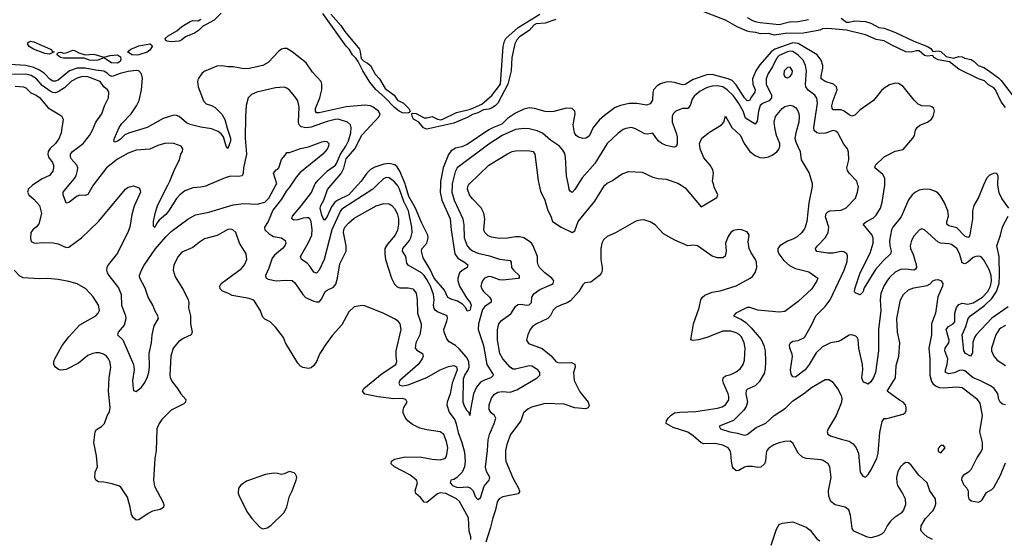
# Model space of a CAD drawing. Header units: inches. Extents: x 1839270 to 1929235, y 762242 to 910350.
# Tile 160 of 256: x 1860804 to 1868122, y 827371 to 831230. Entities that reach past the tile are written whole.
import ezdxf

# ---------------------------------------------------------------- set-up
doc = ezdxf.new("R2010")
doc.units = ezdxf.units.IN
doc.header["$MEASUREMENT"] = 0
doc.layers.add('B8862', color=7, linetype='Continuous')
doc.layers.add('B8863', color=7, linetype='Continuous')

msp = doc.modelspace()

# ---------------------------------------------------------------- linework, layer by layer
at = {"layer": 'B8862', "color": 5}
for points, elevation in [([(1860898.8, 830000), (1860867.1, 829970), (1860863.1, 829956.9), (1860861.5, 829950), (1860870.9, 829930), (1860910, 829897.6), (1860949.8, 829850), (1860966.6, 829790), (1860946.6, 829713.4), (1860928.3, 829691.7), (1860900.5, 829670), (1860887.4, 829650), (1860884.2, 829604.2), (1860890, 829582.7), (1860910, 829571.6), (1860929.7, 829569.7), (1860970, 829574), (1861052.2, 829572.2), (1861090, 829564.8), (1861150, 829538), (1861170, 829539.7), (1861263.8, 829610), (1861388.6, 829731.4), (1861590, 829972), (1861610, 829986.6), (1861650, 829995.1), (1861690, 829982), (1861697.2, 829970), (1861701.2, 829950), (1861654.9, 829845.1), (1861637, 829783), (1861621.2, 829690), (1861610, 829657.1), (1861530, 829496.4), (1861462, 829410), (1861451.6, 829390), (1861449, 829370), (1861454.5, 829350), (1861466.6, 829330), (1861537.1, 829237.1), (1861557.5, 829190), (1861559.6, 829110), (1861589.8, 829030), (1861591.6, 829008.4), (1861579.4, 828960.6), (1861536.3, 828910), (1861531.6, 828890), (1861571.3, 828851.3), (1861649.8, 828670), (1861653.8, 828630), (1861641.5, 828550), (1861646.3, 828490), (1861650, 828475.3), (1861670, 828469), (1861710, 828499.3), (1861730, 828526.6), (1861751.5, 828570), (1861764.6, 828610), (1861768.9, 828651.1), (1861766, 828750), (1861782.6, 828830), (1861789.3, 828890), (1861804.1, 828955.9), (1861835.6, 829010), (1861831.3, 829030), (1861808.8, 829068.8), (1861793.6, 829110), (1861758.6, 829170), (1861737, 829237), (1861697.3, 829310), (1861695, 829330), (1861709.5, 829370), (1861730, 829405.8), (1861810, 829524.8), (1861890, 829617.2), (1861930, 829656.1), (1862052.3, 829747.7), (1862110, 829780.4), (1862210, 829800.9), (1862390, 829855.7), (1862470, 829863.5), (1862570, 829860.4), (1862624.9, 829875.1), (1862656.2, 829903.8), (1862708.6, 830000)], 560), ([(1861349.5, 830000), (1861310, 829932.4), (1861290, 829925), (1861250, 829925.5), (1861230, 829918.4), (1861170, 829871.3), (1861150, 829867.3), (1861143.1, 829883.1), (1861127.6, 829930), (1861127.4, 829950), (1861169.5, 830000)], 540), ([(1862203.1, 830000), (1862186.9, 829993.1), (1862150, 829985), (1862090, 829980.9), (1862030, 829959.4), (1861994.7, 829930), (1861970, 829901.5), (1861910, 829807.5), (1861890, 829782.8), (1861840.1, 829739.9), (1861822.3, 829717.7), (1861807.5, 829687.5), (1861797.2, 829697.2), (1861797.7, 829730), (1861810, 829790.7), (1861828.6, 829850), (1861904.7, 830000)], 540), ([(1862819.6, 830000), (1862810, 829984.9), (1862784.2, 829955.8), (1862750, 829897.3), (1862684.9, 829815.1), (1862650.8, 829730), (1862624.2, 829690), (1862625.1, 829670), (1862658.6, 829638.6), (1862690, 829618.4), (1862750, 829609.8), (1862777.4, 829590), (1862781, 829570), (1862774, 829550), (1862757.6, 829530), (1862698.1, 829481.9), (1862680.6, 829459.4), (1862654.8, 829385.2), (1862629.7, 829330), (1862633.7, 829313.7), (1862650, 829302.4), (1862710, 829290.7), (1862776, 829296), (1862830, 829292), (1862850, 829276.2), (1862908.5, 829188.5), (1862927.7, 829167.7), (1862990, 829139.5), (1863010, 829133.6), (1863030, 829135.4), (1863046.5, 829153.5), (1863075.4, 829210), (1863090, 829222), (1863136, 829244), (1863153.5, 829266.5), (1863165.1, 829310), (1863182.3, 829417.7), (1863229.3, 829510), (1863229.3, 829550.7), (1863211.4, 829650), (1863212.9, 829670), (1863221.5, 829690), (1863250, 829721.7), (1863290, 829755), (1863453.1, 829846.9), (1863510, 829864.7), (1863550, 829861.4), (1863570.4, 829850.4), (1863590, 829827.4), (1863610, 829789.6), (1863618.8, 829750), (1863619.9, 829710), (1863612.2, 829667.8), (1863594.3, 829630), (1863536.7, 829563.3), (1863518.4, 829530), (1863516.9, 829490), (1863523.4, 829450), (1863566.9, 829310), (1863590, 829266.6), (1863610, 829246.9), (1863630, 829238.5), (1863690, 829238.7), (1863726.6, 829230), (1863750, 829198), (1863758.4, 829150), (1863759.9, 829050), (1863786.6, 828970), (1863788.3, 828950), (1863779.1, 828890), (1863748.7, 828830), (1863743.7, 828790), (1863754.4, 828774.4), (1863798, 828750), (1863801.5, 828730), (1863794.5, 828710), (1863766.5, 828670), (1863629.5, 828550.5), (1863620.7, 828530), (1863630, 828516.4), (1863650, 828510.7), (1863690, 828517), (1863830, 828571.6), (1863930, 828628.1), (1863990, 828653.9), (1864030, 828662.3), (1864051.6, 828651.6), (1864054.4, 828630), (1864017.7, 828530), (1864004.1, 828450), (1863981, 828390), (1863978.9, 828370), (1863995.1, 828315.1), (1864036.9, 828256.9), (1864049.1, 828229.1), (1864063.1, 828163.1), (1864090.8, 828090), (1864110, 828017.6), (1864115.4, 827950), (1864110, 827908.2), (1864093.7, 827870), (1864050, 827826.4), (1864030, 827814.5), (1864009.3, 827810), (1864002.3, 827790), (1864021.8, 827770), (1864050, 827757.4), (1864070, 827754.2), (1864130, 827759.6), (1864152.9, 827752.9), (1864174.8, 827730), (1864190, 827689.4), (1864210, 827665.1), (1864230, 827678), (1864255.6, 827764.4), (1864292.4, 827810), (1864298.7, 827830), (1864273.4, 827873.3), (1864266.3, 827906.3), (1864281.6, 828030), (1864286.1, 828110), (1864295.1, 828150), (1864331.4, 828230), (1864342.4, 828270), (1864331.8, 828290), (1864307.9, 828310), (1864294.1, 828334.1), (1864293.4, 828370), (1864310, 828419.7), (1864331.7, 828448.3), (1864357.2, 828462.8), (1864390, 828468.7), (1864450, 828462.2), (1864499.7, 828480.4), (1864650.5, 828570), (1864670.3, 828590), (1864669.2, 828610), (1864656.2, 828630), (1864610, 828656.3), (1864590, 828658), (1864490, 828633.8), (1864470, 828635.2), (1864449.2, 828650), (1864394.7, 828710), (1864372.6, 828750), (1864355, 828850), (1864354.7, 828925.3), (1864363.9, 828970), (1864384.7, 828995.3), (1864455.4, 829044.6), (1864490, 829099.7), (1864505.3, 829114.7), (1864530, 829116), (1864570, 829108.5), (1864590, 829112.1), (1864607.9, 829130), (1864611.2, 829170), (1864625.3, 829194.7), (1864670, 829225.7), (1864757.8, 829262.2), (1864768.9, 829270), (1864774, 829290), (1864758.5, 829310), (1864706.5, 829350), (1864668.1, 829390), (1864656.5, 829410), (1864652.3, 829430), (1864652.2, 829470), (1864620.3, 829550), (1864606.7, 829570), (1864586.6, 829586.6), (1864550, 829609), (1864518, 829618), (1864490, 829617.5), (1864430, 829606.2), (1864370, 829605.4), (1864310, 829615.5), (1864285.7, 829625.7), (1864270, 829638.4), (1864260.3, 829650), (1864254.3, 829670), (1864260.6, 829750), (1864253.4, 829793.4), (1864233.6, 829833.6), (1864170, 829900.3), (1864148.2, 829930), (1864133.4, 829970), (1864134.9, 829990), (1864140.8, 830000)], 560), ([(1863459.3, 830000), (1863429.3, 829970), (1863197.1, 829822.9), (1863187.5, 829810), (1863124.5, 829670), (1863067.7, 829450), (1863030, 829369.7), (1863010, 829348), (1862990, 829354.7), (1862960.4, 829400.4), (1862941.4, 829421.4), (1862898.7, 829450), (1862891.1, 829470), (1862950, 829574), (1862974.7, 829630), (1862976.9, 829670), (1862971, 829731), (1862961.5, 829750), (1862950, 829758.1), (1862939.2, 829759.2), (1862910, 829755.9), (1862870, 829743.8), (1862842, 829742), (1862825.7, 829750), (1862831.7, 829770), (1862899.3, 829850), (1862972.4, 829947.6), (1862995.7, 830000)], 540), ([(1863314.2, 830000), (1863250.5, 829930), (1863169.4, 829890.6), (1863146.1, 829873.9), (1863120.5, 829839.5), (1863090, 829768.7), (1863070, 829740.5), (1863064.5, 829744.5), (1863050, 829778), (1863037.7, 829830), (1863041.4, 829850), (1863064.2, 829890), (1863092, 829968), (1863118.8, 830000)], 520), ([(1864017.3, 830000), (1864015.3, 829950), (1864032.6, 829890), (1864097.6, 829750), (1864105.8, 829705.8), (1864108.5, 829610), (1864128.8, 829550), (1864146, 829530), (1864170, 829512.2), (1864210, 829495.6), (1864296.9, 829476.9), (1864370, 829450.7), (1864450, 829441.3), (1864456.2, 829430), (1864459.2, 829390), (1864473.8, 829370), (1864516.9, 829330), (1864515.8, 829310), (1864510, 829306.6), (1864394.9, 829294.9), (1864370, 829296.9), (1864310, 829320.2), (1864290, 829323.1), (1864259.5, 829310), (1864243.6, 829290), (1864235.2, 829270), (1864232.3, 829250), (1864237.6, 829230), (1864251.5, 829210), (1864295.6, 829170), (1864309.2, 829150), (1864309.1, 829130.9), (1864260.6, 829099.4), (1864242.9, 829077.1), (1864214.7, 828970), (1864212.2, 828930), (1864250.1, 828810), (1864276.2, 828670), (1864325.7, 828590), (1864304.9, 828570), (1864264.4, 828555.6), (1864230, 828537), (1864200.2, 828499.8), (1864177.6, 828450), (1864154.3, 828334.3), (1864150, 828289), (1864143.7, 828310), (1864130, 828323.7), (1864110, 828359.6), (1864099.8, 828390), (1864102.9, 828562.9), (1864111.8, 828590), (1864134.6, 828625.4), (1864144.5, 828650), (1864142.2, 828690), (1864124.5, 828724.5), (1864070, 828785), (1864041.8, 828810), (1863997.1, 828837.1), (1863978.4, 828858.4), (1863958, 828910), (1863956.8, 828930), (1863978.4, 828990), (1863982.7, 829010), (1863980.5, 829030), (1863910, 829060.6), (1863892.5, 829072.5), (1863884.2, 829084.2), (1863878.5, 829110), (1863883.4, 829150), (1863880.4, 829190), (1863857.2, 829250), (1863830, 829301), (1863810.2, 829330.2), (1863790, 829348.6), (1863690, 829406.5), (1863680.9, 829420.9), (1863672.9, 829470), (1863648.3, 829510), (1863650.5, 829530), (1863700.9, 829590), (1863711.2, 829610), (1863721.4, 829650), (1863719.6, 829690), (1863692.6, 829810), (1863658.9, 829878.9), (1863627.3, 829970), (1863611.1, 830000)], 540), ([(1863930.8, 830000), (1863927.9, 829950), (1863940.8, 829890), (1864003.5, 829750), (1864010.1, 829670), (1864037.3, 829490), (1864059.5, 829459.5), (1864110.3, 829430), (1864133.8, 829410), (1864130.3, 829390), (1864091.9, 829368.1), (1864072.3, 829350), (1864060.5, 829310), (1864060.9, 829290), (1864071.6, 829250), (1864124.9, 829164.9), (1864153, 829130), (1864159.4, 829110), (1864150, 829069.7), (1864130, 829065.2), (1864119.8, 829090), (1864096.1, 829116), (1864058.2, 829138.2), (1864010, 829153.4), (1863986.8, 829166.8), (1863960.2, 829220.2), (1863884.9, 829310), (1863854.2, 829374.2), (1863802.3, 829462.3), (1863789.2, 829510), (1863792.5, 829527.5), (1863829.3, 829570), (1863839.1, 829610), (1863837.5, 829630), (1863790, 829723.5), (1863744.5, 829830), (1863696.7, 829916.7), (1863671.3, 830000)], 520), ([(1864665.1, 830000), (1864675.3, 829955.3), (1864706.6, 829890), (1864730, 829813.2), (1864751.2, 829770), (1864764.5, 829730), (1864828, 829688), (1864910, 829649.7), (1864930, 829662.9), (1864955.1, 829730), (1865078.7, 829881.3), (1865150, 829998), (1865152.3, 830000)], 560), ([(1864950.2, 830000), (1864930, 829967.8), (1864910, 829947), (1864895.6, 829955.6), (1864888, 829968), (1864882.1, 830000)], 540), ([(1865720, 830000), (1865750, 829980.5), (1865870, 829839.3), (1865984.4, 829910), (1865991.8, 829930), (1865966.3, 829986.3), (1865962.5, 830000)], 560), ([(1866693.9, 830000), (1866694, 829990), (1866669.8, 829870.2), (1866655, 829730), (1866638.4, 829681.6), (1866616.9, 829650), (1866581.9, 829618.1), (1866550, 829599.3), (1866510, 829585.2), (1866454.5, 829550), (1866437.8, 829530), (1866437.7, 829510), (1866446.5, 829490), (1866482.3, 829442.3), (1866524.5, 829404.5), (1866570, 829381.2), (1866670, 829357.7), (1866736, 829310), (1866729.3, 829290), (1866692.8, 829230), (1866590, 829136.5), (1866490, 829061.7), (1866450, 829058.3), (1866290, 829072.9), (1866230, 829092.7), (1866210, 829093.1), (1866126, 829050), (1866109.6, 829030.4), (1866170, 829003.8), (1866200.7, 828980.7), (1866241.7, 828941.7), (1866315.3, 828855.3), (1866334, 828810), (1866343.7, 828770), (1866347.9, 828690), (1866343.6, 828636.4), (1866337, 828603), (1866299.4, 828540.6), (1866270, 828511.3), (1866214.5, 828485.4), (1866204.2, 828475.8), (1866201.6, 828450), (1866212.4, 828390), (1866203.4, 828356.6), (1866187, 828330), (1866110, 828253.1), (1866003.6, 828210), (1866012, 828190), (1866081.2, 828170), (1866140, 828160), (1866171.8, 828148.2), (1866190, 828144.4), (1866210, 828148.2), (1866278.7, 828201.3), (1866350, 828233.3), (1866412.3, 828290), (1866495.8, 828344.2), (1866550, 828398.7), (1866629.1, 828450.9), (1866690, 828497.8), (1866790, 828558.4), (1866817.4, 828557.4), (1866842, 828542), (1866890, 828478), (1866911.6, 828431.6), (1866914.8, 828410), (1866910, 828382.8), (1866871.8, 828290), (1866812.9, 828190), (1866806.2, 828170), (1866811, 828151), (1866830, 828139.8), (1866910, 828113.5), (1866970, 828100.2), (1866999.2, 828079.2), (1867020.5, 828050), (1867037.4, 828010), (1867050, 827869), (1867070, 827839.3), (1867090, 827832.7), (1867110, 827852.7), (1867130, 827883.7), (1867175, 827970), (1867183.7, 828010), (1867196.2, 828163.8), (1867214.4, 828245.6), (1867230, 828267), (1867250, 828268.2), (1867370, 828301.1), (1867385.5, 828310), (1867392.2, 828327.8), (1867393.4, 828350), (1867388.7, 828370), (1867370.3, 828390), (1867343.5, 828403.5), (1867252.7, 828470), (1867313.4, 828570), (1867317.6, 828662.4), (1867338.5, 828730), (1867345.2, 828830), (1867329.3, 828909.3), (1867323, 829010), (1867351.4, 829150), (1867373.4, 829190), (1867410, 829222.6), (1867450, 829238), (1867550, 829256), (1867571.3, 829268.7), (1867590, 829289.6), (1867610, 829298.4), (1867630, 829299.5), (1867652.7, 829290), (1867664.5, 829270), (1867663.6, 829250), (1867627.3, 829172.7), (1867610.7, 829050), (1867580.8, 828970), (1867581.2, 828890), (1867561.4, 828790), (1867569.3, 828710), (1867567.7, 828590), (1867581.9, 828541.9), (1867590, 828527.4), (1867610, 828509.9), (1867639, 828499), (1867670, 828494.7), (1867770, 828503.7), (1867810, 828498.4), (1867915.8, 828415.8), (1867941.5, 828381.5), (1867957.7, 828290), (1867937.1, 828170), (1867958.8, 828090), (1867956.5, 828043.5), (1867950, 828024.9), (1867919.3, 827980.7), (1867873, 827887.1), (1867856.3, 827870), (1867816.6, 827843.4), (1867806.3, 827830), (1867804.8, 827815.3), (1867818.7, 827778.7), (1867842.9, 827750), (1867852.8, 827730), (1867852.4, 827690), (1867859.7, 827670), (1867876.6, 827656.6), (1867930, 827647.6), (1867950, 827655.6), (1867956.9, 827663.1), (1867990, 827717.4), (1868030, 827739.7), (1868044.3, 827755.7), (1868093.7, 827846.3), (1868130, 827939.1)], 560), ([(1868132.2, 828370), (1868110, 828373.7), (1868090.7, 828390), (1868080.9, 828410), (1868074, 828450), (1868047.6, 828490), (1868019.3, 828510), (1867940.3, 828550), (1867890, 828569), (1867830, 828621.4), (1867810, 828626.4), (1867790, 828623.2), (1867750, 828606.5), (1867710, 828599.4), (1867685.7, 828610), (1867685, 828630), (1867697.8, 828670), (1867703.2, 828710), (1867679.9, 828770), (1867683.4, 828790), (1867709.3, 828830), (1867712.1, 828850), (1867691.2, 828930), (1867706.6, 828950), (1867742.8, 828970), (1867753.8, 828986.2), (1867753.7, 829050), (1867767.7, 829092.3), (1867785, 829115), (1867810, 829123.3), (1867850, 829116.2), (1867890, 829126.5), (1867959, 829170), (1868000.1, 829210), (1868020.6, 829250), (1868026.2, 829290), (1868023.6, 829330), (1868010, 829374), (1867967.4, 829450), (1867950, 829469.7), (1867934.2, 829474.2), (1867910, 829471.7), (1867890, 829462.8), (1867852.1, 829427.9), (1867830, 829417.7), (1867810, 829423.5), (1867790, 829492.6), (1867770, 829531.6), (1867730, 829559), (1867710, 829565.7), (1867650, 829569.4), (1867630, 829578.6), (1867530, 829669.6), (1867510, 829677), (1867490, 829667.3), (1867450, 829622.9), (1867431.6, 829590), (1867422, 829550), (1867424.7, 829530), (1867444.9, 829484.9), (1867467.9, 829412.1), (1867469.1, 829390), (1867462.4, 829377.6), (1867450, 829369), (1867390, 829376.2), (1867350, 829374.4), (1867310, 829355), (1867270, 829315.1), (1867250, 829287.3), (1867227.5, 829250), (1867205, 829195), (1867198.9, 829150), (1867205, 829070), (1867187.6, 828930), (1867187.4, 828770), (1867165.2, 828610), (1867150, 828572), (1867130, 828539.5), (1867110, 828523.6), (1867104.4, 828524.4), (1867077, 828537), (1867070, 828548.7), (1867063.1, 828570), (1867069.8, 828630), (1867067.2, 828670), (1867040.2, 828790), (1867035, 828855), (1867029.8, 828869.8), (1867019.4, 828879.4), (1866990, 828889.8), (1866970, 828885.8), (1866910, 828848.8), (1866890, 828840.8), (1866830, 828830.6), (1866770, 828801.1), (1866724.7, 828755.3), (1866672.2, 828670), (1866641.2, 828630), (1866570, 828575.4), (1866550, 828576.2), (1866538.2, 828598.2), (1866531.9, 828630), (1866547.7, 828727.7), (1866546.3, 828746.3), (1866528.3, 828790), (1866524.8, 828815.3), (1866533.3, 828830), (1866550, 828843.1), (1866590, 828848.2), (1866636.2, 828870), (1866690, 828961.7), (1866721.7, 829030), (1866790, 829100.2), (1866828.6, 829150), (1866932.8, 829370), (1866953.1, 829433.1), (1866956.6, 829476.6), (1866950.9, 829490.9), (1866930, 829504.7), (1866910, 829508.4), (1866850, 829496.2), (1866810, 829495.6), (1866730, 829509), (1866721.8, 829521.8), (1866719.7, 829530), (1866732.9, 829550), (1866791.2, 829608.8), (1866813.7, 829650), (1866818.4, 829690), (1866794, 829766), (1866797.2, 829790), (1866810, 829803.6), (1866826.6, 829810), (1866910, 829815.2), (1866947.6, 829832.4), (1867015, 829905), (1867030.9, 829950), (1867037.7, 829990), (1867034.6, 830000)], 540), ([(1867968.6, 830000), (1867929.3, 829910), (1867896.8, 829850), (1867886.7, 829810), (1867885.9, 829750), (1867867.2, 829632.8), (1867861.7, 829618.3), (1867850, 829611.2), (1867830, 829622.3), (1867770, 829683.9), (1867710, 829698), (1867696.1, 829710), (1867696.3, 829730), (1867707, 829770), (1867703.7, 829810), (1867675.1, 829875.1), (1867650, 829916.9), (1867630, 829940.5), (1867610, 829954.5), (1867570, 829968.7), (1867530, 829971.9), (1867490, 829964.3), (1867461.8, 829950), (1867436.2, 829930), (1867410, 829892.8), (1867355.1, 829764.9), (1867293.6, 829690), (1867284.4, 829670), (1867270.1, 829589.9), (1867271.3, 829550), (1867280.8, 829510), (1867275.4, 829490), (1867220.8, 829439.2), (1867165.2, 829374.8), (1867081, 829239), (1867070, 829206.6), (1867062.5, 829197.5), (1867050, 829187.3), (1867017.6, 829197.6), (1867008.2, 829208.2), (1867011.2, 829230), (1867050, 829350.6), (1867125.4, 829494.6), (1867147, 829570), (1867147.2, 829607.2), (1867139.1, 829630), (1867072.7, 829710), (1867097.4, 829730), (1867150, 829758.3), (1867170, 829777.6), (1867202.7, 829830), (1867215, 829875), (1867233.7, 830000)], 520), ([(1868155.8, 829830), (1868103, 829903), (1868083.9, 829943.9), (1868074.4, 830000)], 520), ([(1867589.7, 827369.7), (1867549.8, 827389.8), (1867525.2, 827410), (1867507.9, 827427.9), (1867502, 827442), (1867503.7, 827470), (1867535.6, 827524.4), (1867590, 827583), (1867605.6, 827610), (1867613.4, 827633.4), (1867611.8, 827670), (1867569, 827730), (1867548, 827790), (1867486.8, 827846.8), (1867430, 827922), (1867410, 827939), (1867390, 827941.2), (1867370, 827929.2), (1867350.8, 827910), (1867330, 827874), (1867320.3, 827830), (1867322.3, 827790), (1867328.9, 827770), (1867366.7, 827710), (1867384.4, 827670), (1867388.4, 827630), (1867373.8, 827586.2), (1867356.5, 827563.5), (1867303.8, 827530), (1867275.9, 827504.1), (1867250.4, 827470), (1867230, 827425.2), (1867214.8, 827410), (1867184.1, 827395.9), (1867130, 827382.4), (1867106.6, 827386.6), (1867004, 827430), (1866991.7, 827451.7), (1866978.3, 827550), (1866966, 827590), (1866939.3, 827610), (1866866, 827626), (1866831.8, 827651.8), (1866818, 827690), (1866815.1, 827730), (1866836.4, 827830), (1866825.4, 827910), (1866813, 827930), (1866775.2, 827955.2), (1866760.2, 827960.2), (1866650.5, 827970.5), (1866621.1, 827981.1), (1866590.8, 828010), (1866550, 828083.7), (1866530, 828098.4), (1866490, 828096.3), (1866450, 828088), (1866410, 828071.1), (1866372, 828047.9), (1866358.3, 828030), (1866351.5, 828010), (1866347.8, 827950), (1866339.8, 827930), (1866312.5, 827907.5), (1866290, 827905), (1866250, 827912.5), (1866208.3, 827911.7), (1866190, 827906.9), (1866150, 827881.3), (1866130, 827878), (1866110, 827895.6), (1866103.1, 827910), (1866095, 827950), (1866090.5, 828010), (1866085.2, 828030), (1866070, 828050.6), (1866030, 828069.2), (1865970, 828082.1), (1865890, 828079.4), (1865870, 828086.1), (1865810, 828139), (1865770, 828166.9), (1865660.6, 828200.6), (1865607.8, 828230), (1865611.1, 828250), (1865624.5, 828270), (1865646.8, 828293.2), (1865670.6, 828309.4), (1865710, 828315.8), (1865830, 828320.7), (1865990, 828344.4), (1866025.1, 828354.9), (1866049.7, 828370), (1866073.5, 828406.5), (1866075.4, 828430), (1866070.6, 828450), (1866034.6, 828530), (1866029.9, 828550), (1866033.8, 828570), (1866050, 828583.5), (1866090, 828595.1), (1866130, 828614), (1866161.3, 828638.7), (1866180.7, 828670), (1866190, 828701), (1866194.8, 828750), (1866195.2, 828790), (1866188.2, 828830), (1866170, 828874.2), (1866152.2, 828892.2), (1866130, 828905.2), (1866090, 828916.5), (1866030, 828916.3), (1865910, 828870.5), (1865850, 828852.4), (1865806.1, 828846.1), (1865792.3, 828852.3), (1865812.9, 828970), (1865854.8, 829090), (1865866.4, 829150), (1865878.7, 829170), (1865896.8, 829183.2), (1865950, 829206), (1866010, 829214.9), (1866130, 829252.7), (1866234, 829310), (1866250, 829322.8), (1866270, 829351), (1866281.6, 829390), (1866281.3, 829430), (1866273.7, 829450), (1866239.5, 829499.5), (1866226, 829530), (1866219.5, 829580.5), (1866225.2, 829630), (1866210, 829653.2), (1866170, 829669.3), (1866150, 829672.3), (1866110, 829665.2), (1866090, 829649), (1866070, 829619), (1866050.6, 829570), (1866054.9, 829510), (1866046.2, 829473.8), (1866030, 829460.9), (1865990, 829461.3), (1865950, 829474.3), (1865842.7, 829550), (1865810, 829555.6), (1865770, 829551.2), (1865672.1, 829592.1), (1865590, 829639.5), (1865526, 829706), (1865490, 829729.6), (1865450, 829741.6), (1865430, 829742.9), (1865390, 829735.1), (1865370, 829726.6), (1865233.1, 829646.9), (1865170, 829619.5), (1865144, 829596), (1865130.3, 829569.8), (1865124, 829530), (1865124.4, 829450), (1865134.3, 829390), (1865133.1, 829370), (1865128.2, 829350), (1865113, 829330), (1865050, 829280.9), (1865005.5, 829274.5), (1864990, 829261.2), (1864959.1, 829210), (1864897.3, 829142.7), (1864872.9, 829127.1), (1864824.9, 829110), (1864790, 829091.1), (1864770, 829071.3), (1864748.1, 829031.9), (1864729.5, 829010.5), (1864644.9, 828970), (1864616.4, 828950), (1864598.7, 828930), (1864579.5, 828890), (1864570.4, 828850), (1864585.7, 828825.7), (1864686.8, 828786.8), (1864753.2, 828733.2), (1864790, 828692.2), (1864804.8, 828684.8), (1864830, 828680.3), (1864904.5, 828684.5), (1864930, 828672.2), (1864931.4, 828650), (1864919.2, 828610), (1864925.3, 828550), (1864966.9, 828466.9), (1865030.3, 828390), (1865037, 828363), (1865030, 828346.6), (1865010, 828340.5), (1864930, 828347.7), (1864850, 828373.4), (1864710, 828378.8), (1864607.5, 828352.5), (1864581.8, 828338.2), (1864548.9, 828311.1), (1864527.7, 828250), (1864451.5, 828148.5), (1864425.3, 828074.7), (1864415.5, 828030), (1864413.7, 827973.7), (1864417.3, 827950), (1864470, 827826), (1864510.9, 827750), (1864519.2, 827730), (1864517.8, 827722.2), (1864510, 827707.2), (1864394.6, 827685.4), (1864367, 827670), (1864353.1, 827650), (1864340.6, 827590), (1864320.1, 827530), (1864300.7, 827450), (1864267.5, 827350)], 580), ([(1868150, 829097.7), (1868030, 829013.7), (1867914.3, 828890), (1867901, 828870), (1867887.7, 828832.3), (1867884.8, 828755.2), (1867870.6, 828730), (1867833, 828750), (1867821.8, 828770), (1867809.3, 828890), (1867837, 828950), (1867852.4, 829010), (1867872.2, 829030), (1867974, 829106), (1868030, 829158.5), (1868064.4, 829210), (1868083, 829270), (1868087.3, 829330), (1868084, 829470), (1868066.7, 829550), (1868093.9, 829630), (1868108.7, 829691.3), (1868150.8, 829770)], 520), ([(1864158.2, 827370), (1864157, 827390), (1864144.7, 827430), (1864138.6, 827530), (1864072.1, 827652.1), (1864049.8, 827670), (1863970, 827711.4), (1863930, 827716.9), (1863910, 827708.5), (1863830, 827643.4), (1863810, 827645.8), (1863781.7, 827681.7), (1863748.7, 827710), (1863742.9, 827730), (1863761.2, 827790), (1863754, 827810), (1863702.4, 827850), (1863589.7, 827910), (1863564.2, 827930), (1863567.8, 827950), (1863590, 827964.9), (1863670, 827982), (1863790, 827981.3), (1863870, 827964.8), (1863930, 827961.5), (1863962, 827970), (1863970, 827977.1), (1863979.7, 828000.3), (1863985.2, 828050), (1863976.3, 828096.3), (1863956.4, 828150), (1863929.8, 828169.8), (1863830, 828183.4), (1863777.1, 828197.1), (1863723.7, 828223.7), (1863689.9, 828249.9), (1863670, 828274), (1863654.5, 828310), (1863654, 828330), (1863659.8, 828350), (1863683.5, 828390), (1863674.5, 828410), (1863650, 828415.8), (1863585.8, 828414.2), (1863467.6, 828427.6), (1863369.1, 828449.1), (1863351.2, 828470), (1863362.7, 828490), (1863497.4, 828602.6), (1863599.8, 828670), (1863607.6, 828690), (1863601.2, 828730), (1863602.9, 828770), (1863638.8, 828930), (1863631.6, 828970), (1863616.4, 828990), (1863590, 829008.4), (1863510, 829048.4), (1863370, 829105.1), (1863350, 829107.3), (1863290, 829096.9), (1863250, 829061.3), (1863197.3, 828962.7), (1863130, 828885.7), (1863082.8, 828822.8), (1863034.6, 828750), (1863010.3, 828690), (1862990, 828660.5), (1862970, 828645.1), (1862950, 828640.4), (1862907.1, 828647.1), (1862890, 828656.9), (1862870, 828679.5), (1862779.6, 828830), (1862763.6, 828870), (1862705.6, 828945.6), (1862666.1, 828986.1), (1862626, 829006), (1862610, 829019.5), (1862592, 829072), (1862550, 829139.7), (1862536.2, 829150), (1862510, 829159.3), (1862381.8, 829181.8), (1862350, 829199.6), (1862310, 829212.7), (1862292.7, 829230), (1862292.3, 829250), (1862302, 829270), (1862450, 829379.6), (1862474.8, 829410), (1862492.4, 829450), (1862487.8, 829490), (1862436.9, 829570), (1862409.6, 829650), (1862389, 829670), (1862370, 829674.8), (1862350, 829670.9), (1862272.7, 829627.3), (1862178.3, 829601.7), (1862141.4, 829578.6), (1862090, 829537.4), (1862010, 829502), (1861981.7, 829470), (1861948.8, 829410), (1861945.3, 829370), (1861959.6, 829319.6), (1862020.6, 829220.6), (1862057.1, 829150), (1862060.4, 829130), (1862057.6, 829090), (1862074.3, 829030), (1862074, 828970), (1862086.3, 828910), (1862077.6, 828890), (1862019.1, 828860.9), (1861983.9, 828836.1), (1861944.9, 828790), (1861926.7, 828730), (1861920.2, 828590), (1861922.8, 828570), (1861938.8, 828538.8), (1861977.3, 828490), (1862001.3, 828450), (1862039.6, 828410), (1862036.5, 828390), (1862023.8, 828376.2), (1861930, 828329.8), (1861859.8, 828260.2), (1861839.7, 828230), (1861824.2, 828190), (1861817.7, 828030), (1861808.9, 827971.1), (1861799.4, 827810), (1861806.1, 827766.1), (1861868.4, 827650), (1861875.5, 827630), (1861873, 827607), (1861848.1, 827591.9), (1861790, 827578.3), (1861757.6, 827562.4), (1861690, 827515.1), (1861670, 827513.2), (1861650, 827529.2), (1861634.7, 827554.7), (1861624.7, 827610), (1861604, 827684), (1861556.6, 827756.6), (1861545.2, 827765.2), (1861490, 827783.5), (1861430, 827795.8), (1861390, 827798), (1861370, 827809.8), (1861362.1, 827830), (1861365.7, 827870), (1861383, 827910), (1861373.6, 827990), (1861353.8, 828090), (1861364.9, 828170), (1861374.2, 828185.8), (1861411.3, 828208.7), (1861433.5, 828230), (1861453.3, 828286.7), (1861470, 828318), (1861477.1, 828350), (1861463.7, 828470), (1861469.8, 828570), (1861481.6, 828650), (1861473.6, 828690), (1861464.2, 828710), (1861449.8, 828729.8), (1861426.6, 828746.6), (1861395.8, 828755.8), (1861370, 828754.8), (1861348.2, 828751.8), (1861310, 828735.8), (1861240.9, 828679.1), (1861150, 828631.3), (1861110, 828625.6), (1861091.5, 828631.5), (1861069.6, 828649.6), (1861058, 828670), (1861058.4, 828690), (1861065.1, 828710), (1861120.3, 828810), (1861170, 828873.8), (1861250, 828962.8), (1861369.6, 829030), (1861388.2, 829050), (1861396, 829070), (1861390.7, 829110.7), (1861350, 829171.6), (1861295.6, 829230), (1861230, 829268), (1861170, 829285.4), (1861090, 829301), (1861010, 829307.4), (1860950, 829304.8), (1860830, 829311.8), (1860805.2, 829325.2), (1860761.6, 829370)], 580), ([(1868130, 828959.4), (1868097.9, 828942.1), (1868084.2, 828930), (1868060.2, 828890), (1868027.7, 828790), (1868026.8, 828770), (1868045.1, 828730), (1868070, 828702), (1868130, 828661.6)], 540), ([(1866390, 827327.3), (1866430, 827446.4), (1866450, 827479.3), (1866470, 827490.4), (1866550, 827499.6), (1866650, 827461.3), (1866678.7, 827438.7), (1866730, 827373), (1866750, 827358)], 580)]:
    msp.add_lwpolyline(points, dxfattribs=dict(at, elevation=elevation))
for points, elevation in [([(1867670, 828068), (1867650, 828068), (1867630, 828046), (1867630, 828022), (1867650, 828012), (1867682, 828050)], 580), ([(1862810, 827874), (1862770, 827856), (1862750, 827852.3), (1862720.1, 827860.1), (1862690, 827861.6), (1862630, 827851.6), (1862490, 827802), (1862448.1, 827771.9), (1862431, 827750), (1862426.4, 827713.6), (1862434, 827690), (1862497.6, 827570), (1862530, 827525.5), (1862590, 827458.8), (1862610, 827447.3), (1862644.1, 827455.9), (1862670, 827474), (1862770, 827570.7), (1862790, 827611), (1862808.2, 827691.8), (1862829.5, 827730), (1862858, 827810), (1862862.7, 827830), (1862860.2, 827840.2), (1862854.2, 827854.2), (1862843.2, 827863.2)], 620)]:
    msp.add_lwpolyline(points, close=True, dxfattribs=dict(at, elevation=elevation))
at = {"layer": 'B8863', "color": 5}
for points, elevation in [([(1862301.3, 831278.7), (1862250, 831227.6), (1862161.5, 831178.5), (1862132.2, 831150), (1862103, 831130), (1862036.9, 831103.1), (1862010, 831079.4), (1861990, 831069.9), (1861930, 831065.3), (1861899, 831070), (1861890, 831075.1), (1861884.8, 831090), (1861907, 831110), (1861972.7, 831147.3), (1862010, 831179.5), (1862070, 831215.3), (1862090, 831225.1), (1862130, 831222), (1862150, 831232.6)], 480), ([(1863116.2, 831270), (1863190, 831186.6), (1863221.4, 831141.4), (1863328.5, 831010), (1863335.6, 830990), (1863341.2, 830941.2), (1863361.4, 830921.4), (1863390, 830907.5), (1863410, 830888.7), (1863445.9, 830825.9), (1863477.9, 830790), (1863520, 830720), (1863586.5, 830670), (1863612.2, 830632.2), (1863656.8, 830610), (1863697.3, 830570), (1863707.2, 830550), (1863699, 830541), (1863690, 830539.3), (1863670, 830534.7), (1863650, 830537.7), (1863624.7, 830550), (1863590, 830577.9), (1863515.3, 830655.3), (1863450, 830710.6), (1863406.7, 830766.7), (1863353.1, 830850), (1863319.9, 830919.9), (1863303.4, 830943.4), (1863276.2, 830970), (1863252.8, 831010), (1863230, 831032.1), (1863056.1, 831276.1)], 480), ([(1864790, 831231.5), (1864710, 831203.6), (1864642, 831198), (1864628.7, 831191.3), (1864591.3, 831148.7), (1864518.3, 831101.7), (1864499.3, 831080.7), (1864484.3, 831050), (1864461.2, 830950), (1864458, 830850), (1864431.9, 830750), (1864357.8, 830610), (1864337.9, 830590), (1864310, 830572.1), (1864290, 830565.3), (1864250, 830561), (1864210, 830537.6), (1864170, 830525), (1864130, 830502.6), (1864030, 830460.7), (1863830, 830417.3), (1863805.6, 830425.6), (1863770, 830469.1), (1863729.9, 830490), (1863719.9, 830510), (1863719.6, 830530), (1863724.5, 830535.5), (1863750, 830532.1), (1863810, 830502.2), (1863830, 830501.8), (1863870, 830510.5), (1863910, 830490.5), (1863933.4, 830486.6), (1863950, 830490.6), (1864050, 830540.3), (1864154, 830566), (1864238.1, 830601.9), (1864313.9, 830666.1), (1864376.6, 830750), (1864397.9, 831030), (1864407.7, 831070), (1864418.3, 831090), (1864509.1, 831170.9), (1864670, 831271.3)], 480), ([(1868130, 830578.5), (1868098.8, 830618.8), (1868057.5, 830710), (1868043.4, 830723.4), (1868005, 830745), (1867974.6, 830774.6), (1867930, 830790.9), (1867783.4, 830863.4), (1867715.8, 830915.8), (1867630, 830932.5), (1867598.9, 830950), (1867590, 830962.9), (1867550, 830960.2), (1867530, 830964.5), (1867490, 830998), (1867470, 830999), (1867430, 830989.9), (1867390, 830992.3), (1867282.3, 831042.3), (1867230, 831073.3), (1867170, 831082.2), (1867090, 831116.7), (1866950, 831151.9), (1866810, 831165.3), (1866770, 831161.2), (1866750, 831152.7), (1866630.5, 831129.5), (1866492.2, 831127.8), (1866414.3, 831114.3), (1866370, 831126.8), (1866310, 831125), (1866275.5, 831135.5), (1866230, 831138.5), (1866210, 831144.8), (1866136.4, 831176.4), (1866050, 831225.4), (1865890, 831287.1)], 480), ([(1866210, 831246.8), (1866250, 831224.6), (1866270, 831215.9), (1866308.8, 831208.8), (1866450, 831194.8), (1866526.3, 831213.7), (1866590, 831215.5), (1866667.8, 831232.2)], 480), ([(1866910, 831240.8), (1866950, 831211), (1866970, 831211.5), (1867010, 831222.5), (1867090, 831216.6), (1867130, 831203.4), (1867190, 831170.9), (1867230, 831166.4), (1867314.3, 831134.3), (1867450, 831070.8), (1867551.9, 831031.9), (1867575.8, 831015.8), (1867590, 830993.7), (1867630, 830998.2), (1867650, 830993.6), (1867690, 830956.9), (1867743.8, 830943.8), (1867784, 830956), (1867810, 830954.4), (1867830, 830945.1), (1867875.4, 830935.4), (1867899.2, 830919.2), (1867928.5, 830888.5), (1867970, 830874.1), (1867998, 830858), (1868078.1, 830798.1), (1868098.1, 830778.1), (1868219.1, 830619.1)], 480), ([(1867233.7, 830000), (1867235.2, 830010), (1867234, 830054), (1867220, 830080), (1867161.1, 830130), (1867164, 830150), (1867230, 830211.1), (1867310, 830252.7), (1867370, 830264.9), (1867442.8, 830350), (1867454, 830370), (1867463.4, 830410), (1867474.6, 830430), (1867494.6, 830445.4), (1867551.1, 830470), (1867580.3, 830490), (1867594.1, 830510), (1867603.4, 830550), (1867597.8, 830570), (1867582.8, 830582.8), (1867570, 830587.1), (1867510, 830589.1), (1867481.9, 830601.9), (1867451.1, 830631.1), (1867370, 830734.1), (1867336, 830756), (1867310, 830759.6), (1867270, 830747.1), (1867230, 830722.5), (1867210, 830704.2), (1867150.1, 830629.9), (1867050, 830561.1), (1867010, 830520.8), (1866990, 830513.5), (1866970, 830522.6), (1866931.6, 830551.6), (1866910, 830559.9), (1866850, 830561), (1866842.8, 830570), (1866840.8, 830590), (1866850, 830628.7), (1866879.3, 830710), (1866875.4, 830730), (1866851.8, 830750), (1866789.6, 830770), (1866760.3, 830790), (1866759.9, 830810), (1866774.2, 830870), (1866773.3, 830890), (1866761.6, 830930), (1866732.3, 830970), (1866590, 831053.3), (1866550, 831056.9), (1866415.7, 831010), (1866388.3, 830990), (1866305, 830895), (1866275.2, 830850), (1866250.6, 830790), (1866252.8, 830750), (1866270.1, 830710), (1866267.8, 830692.2), (1866242.3, 830657.7), (1866229.4, 830630.6), (1866210, 830627.8), (1866190, 830649.4), (1866130, 830745.8), (1866098.3, 830778.3), (1866070.2, 830790.2), (1865950, 830822.3), (1865910, 830820.6), (1865810, 830786.1), (1865750, 830749), (1865730, 830746.2), (1865670, 830764.5), (1865630, 830768.6), (1865606.8, 830766.8), (1865565.8, 830754.2), (1865541.1, 830738.9), (1865515.4, 830710), (1865509.4, 830690), (1865507.7, 830632.3), (1865490, 830603.9), (1865463.9, 830596.1), (1865390, 830606.3), (1865333, 830607), (1865270, 830593.3), (1865230, 830576.5), (1865150, 830519.3), (1865110, 830483.1), (1865066.2, 830430), (1865035.4, 830364.6), (1865010.7, 830349.2), (1864990, 830347.6), (1864956.2, 830356.2), (1864939.1, 830370), (1864926.9, 830390), (1864916.8, 830450), (1864931.5, 830531.5), (1864929.8, 830550), (1864910.9, 830570.9), (1864866.7, 830573.3), (1864773.1, 830546.9), (1864750, 830545.3), (1864710, 830548.1), (1864630, 830571.4), (1864590, 830575), (1864550, 830565.6), (1864490, 830535.9), (1864430, 830496.7), (1864386.4, 830453.6), (1864325.2, 830430), (1864290, 830411.2), (1864130, 830303.2), (1864090, 830286.2), (1864043.3, 830276.7), (1864010, 830256.8), (1863990, 830228.2), (1863952.4, 830130), (1863932.4, 830027.6), (1863930.8, 830000)], 520), ([(1863118.8, 830000), (1863192.1, 830087.9), (1863212.1, 830127.9), (1863230, 830197.5), (1863295, 830270), (1863347, 830373), (1863476.1, 830510), (1863482.5, 830530), (1863471.6, 830550), (1863430, 830581.3), (1863410, 830590.3), (1863370, 830596.1), (1863230, 830583.5), (1863030, 830539.3), (1863010, 830538.8), (1863001.4, 830550), (1863002, 830570), (1863034.2, 830650), (1863048.9, 830708.9), (1863050.7, 830750), (1863043.9, 830770), (1862980.2, 830840.2), (1862933.5, 830910), (1862830, 830992.4), (1862790, 831015.3), (1862770, 831016.8), (1862749.5, 831010.5), (1862730, 830995.6), (1862650, 830911.9), (1862610, 830890.7), (1862510, 830867.7), (1862470, 830864.1), (1862390, 830880.6), (1862350, 830880.2), (1862310, 830888.4), (1862270, 830884.5), (1862174.9, 830845.1), (1862156.5, 830830), (1862130.3, 830790), (1862125.8, 830770), (1862129.4, 830730), (1862170, 830626.7), (1862190, 830605.8), (1862230, 830592.9), (1862256.9, 830576.9), (1862307, 830527), (1862329.1, 830489.1), (1862345.2, 830425.2), (1862371.7, 830350), (1862370, 830326.6), (1862350, 830272.7), (1862338.4, 830290), (1862319, 830359), (1862302.2, 830382.2), (1862279.4, 830399.4), (1862230, 830420.5), (1862150, 830432.1), (1862070, 830452.5), (1862044.3, 830464.3), (1861990, 830509.8), (1861970, 830519.4), (1861950, 830521.6), (1861870, 830495.2), (1861751.4, 830428.6), (1861611.8, 830388.2), (1861586, 830374), (1861550, 830339.4), (1861530, 830326.6), (1861510, 830320.5), (1861502.6, 830330), (1861507.2, 830350), (1861542.8, 830430), (1861562.2, 830457.8), (1861632.4, 830530), (1861673, 830590), (1861691.5, 830630), (1861709.8, 830710), (1861715.8, 830795.8), (1861708.8, 830828.8), (1861689.8, 830849.8), (1861670, 830853.2), (1861610, 830844.8), (1861550, 830830.6), (1861490, 830807.6), (1861470, 830814.6), (1861453.7, 830833.7), (1861430, 830848.6), (1861370, 830854.2), (1861289.7, 830870.3), (1861230, 830870), (1861173.8, 830850), (1861090, 830779.7), (1861070, 830772.2), (1861050, 830774.4), (1861030, 830786.9), (1860987.3, 830830), (1860950, 830854.6), (1860910, 830873.7), (1860850, 830888.5), (1860650, 830902.2)], 520), ([(1867034.6, 830000), (1867025.3, 830030), (1866970, 830089.8), (1866957.7, 830110), (1866952.4, 830130), (1866966.6, 830190), (1866965.4, 830245.4), (1866956.2, 830270), (1866930, 830304.5), (1866884.2, 830390), (1866870, 830403), (1866850, 830405.7), (1866793.8, 830386.2), (1866750, 830384.7), (1866729.7, 830390), (1866708, 830407.9), (1866706.5, 830430), (1866733.2, 830610), (1866730, 830647), (1866714.8, 830670), (1866665.4, 830705.4), (1866647.8, 830730), (1866644.2, 830750), (1866651.6, 830850), (1866644.6, 830890), (1866628.2, 830928.2), (1866590, 830967.4), (1866550, 830993.7), (1866530, 830996.1), (1866510, 830991.7), (1866450, 830963.4), (1866430, 830942.3), (1866399.7, 830880.3), (1866367.9, 830830), (1866351.2, 830790), (1866351.2, 830750), (1866390.6, 830670), (1866391.7, 830650), (1866373.3, 830626.7), (1866329.1, 830610), (1866308.3, 830591.7), (1866294.2, 830550), (1866284.1, 830475.9), (1866270, 830455.1), (1866199.5, 830499.5), (1866181.8, 830550), (1866150, 830608.6), (1866110, 830663.8), (1866063.4, 830710), (1866030.2, 830730.2), (1865990, 830738.7), (1865950, 830737), (1865913.3, 830726.7), (1865861.9, 830698.1), (1865818, 830662), (1865801.4, 830638.6), (1865786.2, 830593.8), (1865770.2, 830569.8), (1865730, 830569.7), (1865710, 830564), (1865680.5, 830550), (1865662, 830530), (1865653.7, 830510), (1865654, 830470), (1865683.2, 830390), (1865690, 830358), (1865691.1, 830308.9), (1865684.9, 830290), (1865670, 830282.6), (1865654.7, 830285.3), (1865610, 830296.4), (1865577.6, 830310), (1865550.6, 830330.6), (1865510, 830387.3), (1865470, 830380.4), (1865450, 830383.1), (1865380.3, 830420.3), (1865350, 830428.3), (1865310, 830422.3), (1865290, 830413.5), (1865250, 830383.5), (1865171.4, 830310), (1865077.6, 830162.4), (1864984.8, 830055.2), (1864950.2, 830000)], 540), ([(1861169.5, 830000), (1861211.6, 830050), (1861222.5, 830070), (1861234.6, 830110), (1861235.5, 830130), (1861227.8, 830150), (1861190, 830194.8), (1861181.3, 830210), (1861180.2, 830230), (1861196.1, 830250), (1861275.6, 830310), (1861322.8, 830370), (1861344.5, 830410), (1861368.9, 830470), (1861414.5, 830530), (1861435.3, 830590), (1861463.1, 830650), (1861465.1, 830690), (1861460.7, 830700.7), (1861455.6, 830710), (1861430, 830730.8), (1861401.5, 830770), (1861310, 830806.4), (1861270, 830807.9), (1861230, 830795.5), (1861190, 830774.2), (1861137, 830723), (1861090, 830693.8), (1861070, 830687.8), (1861051.2, 830688.8), (1861030, 830698.5), (1860970, 830740.8), (1860927.4, 830790), (1860890, 830815), (1860850, 830824.7), (1860750, 830823)], 540), ([(1860770, 830736.1), (1860831.3, 830731.3), (1860850, 830724.6), (1860887.6, 830687.6), (1860925.1, 830670), (1860950, 830652.2), (1861016.3, 830576.3), (1861114.8, 830514.8), (1861125.6, 830490), (1861113.1, 830390), (1861096.8, 830350), (1861070.5, 830309.5), (1861030, 830272.2), (1861015.8, 830250), (1861012.2, 830230), (1861017.8, 830210), (1861048.7, 830170), (1861054.2, 830150), (1861055.5, 830130), (1861050, 830105.5), (1861026.3, 830073.7), (1860971.6, 830048.4), (1860899.4, 830000.6), (1860898.8, 830000)], 560), ([(1862995.7, 830000), (1863000.2, 830010), (1863021, 830039), (1863092.5, 830107.5), (1863150, 830149.6), (1863158.6, 830161.4), (1863188.3, 830231.7), (1863227.2, 830290), (1863246.9, 830330), (1863264.6, 830390), (1863267.4, 830430), (1863262.4, 830450), (1863239.7, 830470), (1863170, 830489.9), (1863149.2, 830489.2), (1863090, 830474.5), (1862970, 830431.3), (1862930, 830427.2), (1862894.7, 830434.7), (1862880.2, 830450), (1862875.5, 830470), (1862880.7, 830580.7), (1862870, 830627), (1862850, 830660.5), (1862810, 830705.6), (1862790, 830720.5), (1862770, 830728.4), (1862704.9, 830724.9), (1862567.3, 830692.7), (1862525.5, 830674.5), (1862502.4, 830650), (1862487.1, 830592.9), (1862481.6, 830510), (1862480.2, 830350), (1862489.4, 830230), (1862466.6, 830130), (1862464.9, 830090), (1862457.1, 830070), (1862430, 830064.4), (1862370, 830067.1), (1862330, 830054.2), (1862203.1, 830000)], 540), ([(1865962.5, 830000), (1865954.2, 830030), (1865959.7, 830090), (1865955.4, 830115.4), (1865935.3, 830150), (1865890, 830203.1), (1865862.2, 830270), (1865856.9, 830310), (1865874, 830350), (1865930, 830395.4), (1866020.3, 830450), (1866036.4, 830470), (1866050, 830514), (1866097.1, 830430), (1866160.8, 830370), (1866189.3, 830309.3), (1866232, 830250), (1866270, 830220.3), (1866305.8, 830205.8), (1866330, 830203.5), (1866368.6, 830211.4), (1866396.3, 830223.7), (1866431.5, 830248.5), (1866448.7, 830270), (1866454, 830290), (1866454, 830310), (1866429.4, 830369.4), (1866415.6, 830430), (1866412.2, 830470), (1866422.4, 830510), (1866471.7, 830570), (1866490, 830584.2), (1866530, 830595.1), (1866550, 830589.7), (1866570, 830576.9), (1866582, 830562), (1866594.1, 830534.1), (1866597.9, 830510), (1866595.4, 830470), (1866573.2, 830390), (1866566.3, 830346.3), (1866574.4, 830314.4), (1866604.5, 830250), (1866612, 830190), (1866672, 830090), (1866693.8, 830013.8), (1866693.9, 830000)], 560), ([(1864882.1, 830000), (1864869.1, 830070), (1864861.4, 830210), (1864855.3, 830235.3), (1864841.8, 830261.8), (1864815.1, 830290), (1864750, 830335.6), (1864690, 830386.3), (1864650, 830403.7), (1864590, 830418.6), (1864550, 830421), (1864490, 830413.3), (1864389.7, 830370.3), (1864290, 830305.2), (1864054.7, 830130), (1864039.7, 830100.3), (1864017.7, 830010), (1864017.3, 830000)], 540), ([(1861904.7, 830000), (1861919.9, 830030), (1861956.6, 830123.4), (1861990.9, 830190), (1862001.3, 830230), (1862013.3, 830250), (1862015.6, 830270), (1862002.9, 830290), (1861950, 830309.8), (1861890, 830312), (1861830, 830295.8), (1861770, 830268), (1861670, 830259.8), (1861610, 830239.4), (1861530, 830193), (1861450, 830129.8), (1861350, 830000.9), (1861349.5, 830000)], 540), ([(1862708.6, 830000), (1862714, 830010), (1862690.5, 830090), (1862710, 830114.5), (1862721.4, 830118.6), (1862730, 830128.7), (1862749, 830191), (1862777.5, 830222.5), (1862790, 830244), (1862810, 830243.7), (1862890, 830272.3), (1862950, 830284.8), (1863050, 830322.6), (1863070, 830327.8), (1863085.6, 830325.6), (1863100.7, 830310), (1863098.9, 830290), (1863090, 830268.4), (1863056.9, 830230), (1862886.9, 830093.1), (1862858.5, 830061.5), (1862819.6, 830000)], 560), ([(1864140.8, 830000), (1864146.7, 830010), (1864290.7, 830149.3), (1864430, 830234.8), (1864464.9, 830250), (1864490, 830254.8), (1864530, 830258.7), (1864595.6, 830255.6), (1864619.3, 830250), (1864632.4, 830230), (1864656.6, 830036.6), (1864665.1, 830000)], 560), ([(1863671.3, 830000), (1863668.3, 830010), (1863630, 830105.6), (1863610, 830136.8), (1863591.4, 830151.4), (1863550, 830161.2), (1863510, 830155.8), (1863444.5, 830135.5), (1863410, 830117.9), (1863384.3, 830090), (1863341.5, 830030), (1863314.2, 830000)], 520), ([(1865152.3, 830000), (1865170, 830015.1), (1865210, 830035.1), (1865277.4, 830082.6), (1865330, 830103), (1865430, 830098), (1865510, 830061.3), (1865550, 830051.1), (1865610, 830046.4), (1865695.8, 830015.8), (1865720, 830000)], 560), ([(1868074.4, 830000), (1868073.3, 830006.7), (1868075.6, 830070), (1868066.3, 830086.3), (1868050, 830089.4), (1868030, 830082.9), (1868010, 830071.5), (1867990.4, 830050), (1867968.6, 830000)], 520), ([(1863611.1, 830000), (1863610, 830002), (1863590, 830025.4), (1863550, 830055.4), (1863530, 830057.3), (1863510, 830050.7), (1863459.3, 830000)], 540)]:
    msp.add_lwpolyline(points, dxfattribs=dict(at, elevation=elevation))
for points, elevation in [([(1861025.9, 830974.1), (1860990, 830977.9), (1860905.4, 831010), (1860873.7, 831030), (1860862.2, 831050), (1860870, 831063.2), (1860885.1, 831070), (1860910, 831066.3), (1861031.7, 831011.7), (1861050, 830992.1), (1861061, 830990), (1861050, 830987.1)], 480), ([(1861670, 830966.3), (1861637.6, 830970), (1861604.7, 830990), (1861629.7, 831010), (1861690, 831034.6), (1861770, 831049.4), (1861782.6, 831042.6), (1861789.4, 831030), (1861770, 831003.1), (1861750, 830988), (1861690, 830968.9)], 480), ([(1861290, 830970.1), (1861353.6, 830973.6), (1861430, 830952.1), (1861475.9, 830964.1), (1861530, 830968.4), (1861553.5, 830953.5), (1861554.6, 830934.6), (1861550, 830919.3), (1861530, 830907.8), (1861485.8, 830910), (1861430, 830947.7), (1861384.4, 830930), (1861352.9, 830927.1), (1861322.4, 830930), (1861283.6, 830943.6), (1861130, 830944.2), (1861106.5, 830950), (1861082.9, 830970), (1861083.3, 830976.7), (1861093, 830987), (1861110, 830989.1), (1861130, 830982.5), (1861150, 830983), (1861197.5, 831002.5), (1861210, 831002.1), (1861244.4, 830984.4)], 480), ([(1866530, 830876.3), (1866510, 830875.9), (1866485.5, 830850), (1866483, 830823), (1866490, 830806.4), (1866500.9, 830800.9), (1866510, 830798.5), (1866530, 830808.1), (1866544.7, 830830), (1866547.7, 830850)], 560)]:
    msp.add_lwpolyline(points, close=True, dxfattribs=dict(at, elevation=elevation))

doc.saveas('drawing.dxf')
